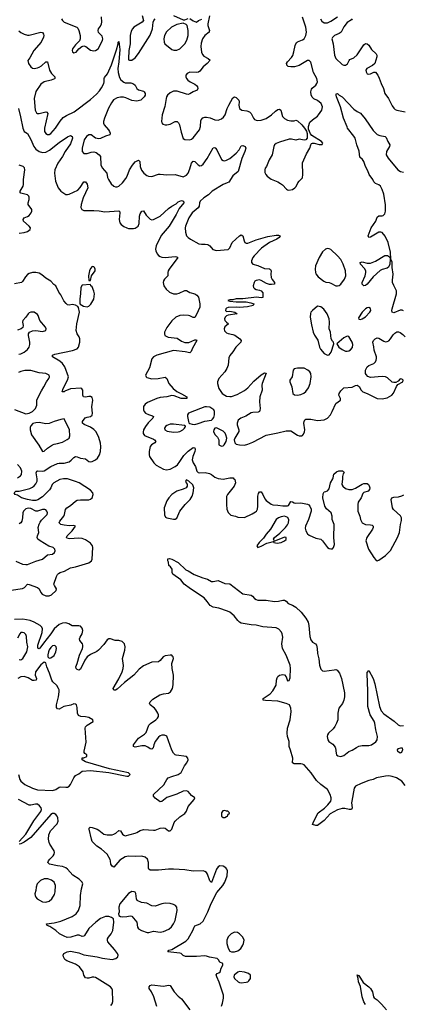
# Model space of a CAD drawing. Header units: inches. Extents: x 1449094 to 1618372, y 389908 to 534307.
# Tile 251 of 256: x 1575075 to 1579706, y 413658 to 425540. Entities that reach past the tile are written whole.
import ezdxf

# ---------------------------------------------------------------- set-up
doc = ezdxf.new("R2010")
doc.units = ezdxf.units.IN
doc.header["$MEASUREMENT"] = 0
doc.layers.add('B5471', color=7, linetype='Continuous')
doc.layers.add('B5472', color=7, linetype='Continuous')

msp = doc.modelspace()

# ---------------------------------------------------------------- linework, layer by layer
at = {"layer": 'B5471', "color": 5}
for points, elevation in [([(1574970, 418657), (1575110, 418676), (1575133, 418687), (1575170, 418727), (1575190, 418725), (1575288, 418688), (1575310, 418670), (1575328, 418628), (1575347, 418607), (1575390, 418589), (1575430, 418586), (1575459, 418601), (1575516, 418650), (1575518, 418670), (1575493, 418710), (1575488, 418730), (1575518, 418822), (1575530, 418846), (1575542, 418858), (1575565, 418870), (1575616, 418884), (1575690, 418925), (1575750, 418937), (1575910, 418985), (1575943, 419010), (1575951, 419030), (1575956, 419170), (1575952, 419190), (1575930, 419223), (1575870, 419264), (1575830, 419280), (1575790, 419283), (1575676, 419276), (1575645, 419285), (1575639, 419290), (1575648, 419310), (1575707, 419370), (1575749, 419430), (1575730, 419438), (1575670, 419432), (1575610, 419439), (1575572, 419450), (1575551, 419470), (1575560, 419490), (1575593, 419527), (1575608, 419550), (1575617, 419570), (1575627, 419630), (1575642, 419650), (1575690, 419677), (1575748, 419730), (1575770, 419741), (1575810, 419746), (1575910, 419744), (1575930, 419752), (1575948, 419770), (1575961, 419810), (1575958, 419830), (1575930, 419863), (1575791, 419950), (1575750, 419969), (1575650, 419999), (1575632, 420000)], 520), ([(1575604, 420000), (1575558, 419990), (1575486, 419950), (1575467, 419930), (1575451, 419889), (1575435, 419865), (1575350, 419784), (1575294, 419746), (1575270, 419738), (1575230, 419738), (1575170, 419748), (1575096, 419770), (1575050, 419802), (1575022, 419810), (1575009, 419830), (1575028, 419850), (1575070, 419852), (1575198, 419882), (1575230, 419897), (1575250, 419914), (1575270, 419940), (1575284, 419970), (1575286, 419990), (1575285, 420000)], 520), ([(1577502, 420000), (1577530, 419995), (1577552, 420000)], 520), ([(1577661, 420000), (1577671, 419991), (1577679, 419950), (1577664, 419910), (1577583, 419810), (1577573, 419787), (1577570, 419690), (1577574, 419634), (1577593, 419593), (1577622, 419562), (1577682, 419550), (1577710, 419536), (1577790, 419533), (1577883, 419577), (1577920, 419600), (1577933, 419610), (1577946, 419634), (1577950, 419670), (1577948, 419792), (1577957, 419823), (1577970, 419842), (1577990, 419842), (1578010, 419811), (1578036, 419756), (1578050, 419738), (1578110, 419692), (1578130, 419684), (1578190, 419681), (1578252, 419672), (1578308, 419672), (1578321, 419679), (1578350, 419725), (1578370, 419723), (1578390, 419710), (1578406, 419706), (1578470, 419710), (1578550, 419694), (1578565, 419685), (1578578, 419670), (1578592, 419632), (1578592, 419610), (1578562, 419510), (1578525, 419430), (1578522, 419402), (1578530, 419370), (1578550, 419335), (1578570, 419319), (1578650, 419283), (1578710, 419271), (1578730, 419253), (1578790, 419170), (1578810, 419158), (1578830, 419153), (1578850, 419156), (1578864, 419170), (1578875, 419205), (1578866, 419290), (1578873, 419447), (1578847, 419510), (1578848, 419550), (1578834, 419590), (1578779, 419639), (1578759, 419670), (1578735, 419770), (1578740, 419820), (1578750, 419842), (1578770, 419845), (1578790, 419856), (1578810, 419878), (1578828, 419952), (1578855, 420000)], 520), ([(1578971, 420000), (1578966, 419930), (1578977, 419910), (1579010, 419884), (1579050, 419871), (1579090, 419871), (1579130, 419887), (1579210, 419936), (1579230, 419943), (1579270, 419941), (1579285, 419930), (1579294, 419914), (1579301, 419890), (1579299, 419870), (1579281, 419850), (1579230, 419836), (1579216, 419824), (1579196, 419770), (1579162, 419718), (1579156, 419690), (1579158, 419610), (1579183, 419550), (1579189, 419510), (1579211, 419470), (1579249, 419449), (1579310, 419446), (1579330, 419439), (1579341, 419430), (1579343, 419410), (1579335, 419390), (1579266, 419290), (1579255, 419250), (1579285, 419150), (1579350, 419051), (1579370, 419026), (1579390, 419011), (1579410, 419019), (1579490, 419074), (1579550, 419135), (1579638, 419290), (1579660, 419350), (1579671, 419449), (1579684, 419496), (1579684, 419530), (1579673, 419553), (1579586, 419630), (1579575, 419650), (1579558, 419750), (1579569, 419770), (1579590, 419778), (1579650, 419784), (1579690, 419793), (1579714, 419806)], 520), ([(1575030, 419005), (1575110, 418969), (1575150, 418964), (1575170, 418967), (1575270, 419006), (1575350, 419030), (1575410, 419081), (1575470, 419089), (1575496, 419110), (1575504, 419130), (1575500, 419150), (1575478, 419170), (1575426, 419186), (1575320, 419250), (1575293, 419270), (1575285, 419290), (1575288, 419310), (1575304, 419350), (1575299, 419410), (1575308, 419452), (1575322, 419478), (1575339, 419501), (1575405, 419570), (1575410, 419590), (1575404, 419610), (1575390, 419626), (1575379, 419630), (1575350, 419631), (1575290, 419608), (1575270, 419610), (1575210, 419643), (1575175, 419645), (1575150, 419636), (1575121, 419610), (1575112, 419588), (1575110, 419530), (1575102, 419490), (1575090, 419467), (1575070, 419456)], 540), ([(1579730, 416299), (1579689, 416350), (1579624, 416390), (1579570, 416409), (1579530, 416415), (1579490, 416413), (1579383, 416390), (1579343, 416370), (1579290, 416358), (1579196, 416324), (1579130, 416292), (1579112, 416268), (1579083, 416110), (1579081, 416090), (1579088, 416030), (1579081, 416010), (1579053, 416007), (1578999, 416019), (1578970, 416021), (1578910, 416003), (1578823, 415957), (1578750, 415876), (1578670, 415817), (1578650, 415817), (1578610, 415829), (1578624, 415870), (1578678, 415970), (1578755, 416025), (1578795, 416065), (1578830, 416110), (1578836, 416130), (1578836, 416150), (1578823, 416190), (1578790, 416249), (1578711, 416310), (1578660, 416360), (1578593, 416450), (1578510, 416548), (1578490, 416557), (1578470, 416560), (1578390, 416559), (1578370, 416570), (1578373, 416630), (1578346, 416726), (1578328, 416770), (1578328, 416830), (1578310, 416890), (1578305, 416930), (1578307, 416990), (1578340, 417090), (1578352, 417190), (1578350, 417230), (1578331, 417270), (1578293, 417290), (1578190, 417317), (1578043, 417323), (1578014, 417330), (1578013, 417350), (1578097, 417403), (1578130, 417440), (1578170, 417510), (1578175, 417570), (1578182, 417598), (1578190, 417613), (1578210, 417630), (1578250, 417639), (1578272, 417632), (1578290, 417610), (1578310, 417561), (1578330, 417565), (1578342, 417598), (1578345, 417710), (1578340, 417750), (1578292, 417870), (1578247, 417950), (1578239, 418010), (1578252, 418090), (1578244, 418130), (1578234, 418150), (1578204, 418184), (1578170, 418203), (1578010, 418213), (1577930, 418232), (1577870, 418237), (1577750, 418259), (1577727, 418270), (1577707, 418290), (1577666, 418346), (1577610, 418389), (1577582, 418402), (1577477, 418437), (1577410, 418450), (1577375, 418470), (1577340, 418520), (1577302, 418562), (1577138, 418670), (1577061, 418730), (1577020, 418780), (1576924, 418850), (1576914, 418870), (1576915, 418910), (1576897, 418937), (1576875, 418955), (1576872, 418992), (1576864, 419010), (1576865, 419035), (1576883, 419037), (1576910, 419031), (1576986, 418990), (1577081, 418901), (1577110, 418888), (1577183, 418843), (1577285, 418805), (1577341, 418790), (1577390, 418762), (1577410, 418759), (1577470, 418772), (1577550, 418736), (1577610, 418732), (1577770, 418612), (1577870, 418595), (1577885, 418585), (1577910, 418555), (1577930, 418542), (1577950, 418535), (1578050, 418534), (1578150, 418519), (1578198, 418522), (1578250, 418535), (1578270, 418534), (1578290, 418521), (1578315, 418495), (1578370, 418473), (1578409, 418450), (1578474, 418390), (1578530, 418319), (1578557, 418270), (1578567, 418230), (1578578, 418098), (1578590, 418055), (1578609, 418029), (1578647, 418007), (1578657, 417990), (1578666, 417950), (1578671, 417890), (1578687, 417827), (1578696, 417750), (1578710, 417704), (1578730, 417684), (1578750, 417679), (1578870, 417696), (1578890, 417697), (1578908, 417690), (1578935, 417655), (1578961, 417590), (1578995, 417415), (1578995, 417370), (1578987, 417330), (1578971, 417289), (1578929, 417230), (1578917, 417170), (1578915, 417090), (1578900, 417050), (1578880, 417010), (1578859, 416981), (1578802, 416930), (1578790, 416910), (1578788, 416890), (1578794, 416850), (1578807, 416830), (1578857, 416797), (1578883, 416763), (1578889, 416749), (1578894, 416690), (1578900, 416670), (1578916, 416656), (1578950, 416650), (1578990, 416661), (1579050, 416710), (1579090, 416724), (1579141, 416759), (1579170, 416773), (1579210, 416783), (1579290, 416782), (1579324, 416790), (1579374, 416826), (1579392, 416850), (1579395, 416890), (1579376, 416970), (1579364, 417050), (1579355, 417075), (1579306, 417150), (1579279, 417250), (1579278, 417438), (1579268, 417650), (1579270, 417662), (1579290, 417685), (1579341, 417590), (1579364, 417524), (1579417, 417250), (1579439, 417199), (1579470, 417165), (1579596, 417076), (1579644, 417030), (1579670, 417019), (1579710, 417022)], 480), ([(1577510, 413635), (1577524, 413670), (1577537, 413730), (1577535, 413770), (1577485, 413925), (1577453, 413990), (1577446, 414014), (1577458, 414030), (1577481, 414039), (1577494, 414050), (1577506, 414094), (1577528, 414130), (1577526, 414150), (1577490, 414168), (1577476, 414196), (1577458, 414210), (1577367, 414227), (1577330, 414240), (1577310, 414244), (1577210, 414235), (1577076, 414236), (1577050, 414247), (1577025, 414270), (1577010, 414277), (1576864, 414290), (1576875, 414310), (1576910, 414320), (1577079, 414421), (1577107, 414450), (1577130, 414484), (1577165, 414550), (1577180, 414590), (1577190, 414604), (1577253, 414630), (1577290, 414661), (1577347, 414773), (1577387, 414873), (1577454, 415006), (1577526, 415090), (1577550, 415133), (1577581, 415210), (1577584, 415270), (1577577, 415290), (1577565, 415305), (1577530, 415324), (1577490, 415328), (1577470, 415315), (1577450, 415287), (1577390, 415129), (1577370, 415149), (1577341, 415230), (1577330, 415247), (1577310, 415262), (1577290, 415267), (1577170, 415266), (1577070, 415282), (1576930, 415288), (1576870, 415288), (1576750, 415277), (1576650, 415276), (1576635, 415290), (1576630, 415302), (1576628, 415370), (1576616, 415410), (1576590, 415434), (1576550, 415447), (1576470, 415440), (1576390, 415447), (1576350, 415439), (1576283, 415397), (1576210, 415314), (1576190, 415325), (1576175, 415350), (1576172, 415390), (1576166, 415406), (1576129, 415469), (1576064, 415530), (1576005, 415565), (1575950, 415621), (1575940, 415650), (1575914, 415770), (1575915, 415785), (1575926, 415794), (1575950, 415791), (1576010, 415770), (1576030, 415760), (1576090, 415710), (1576130, 415702), (1576190, 415705), (1576210, 415710), (1576235, 415725), (1576270, 415754), (1576290, 415751), (1576315, 415710), (1576330, 415699), (1576350, 415693), (1576470, 415723), (1576490, 415730), (1576530, 415756), (1576570, 415768), (1576690, 415758), (1576710, 415760), (1576770, 415785), (1576806, 415786), (1576830, 415783), (1576870, 415751), (1576890, 415751), (1576910, 415771), (1576938, 415850), (1576950, 415867), (1577010, 415921), (1577070, 415961), (1577089, 415990), (1577110, 416045), (1577182, 416130), (1577188, 416150), (1577150, 416179), (1577110, 416226), (1577090, 416233), (1577050, 416230), (1576970, 416192), (1576850, 416153), (1576790, 416106), (1576770, 416101), (1576710, 416144), (1576689, 416170), (1576689, 416190), (1576813, 416307), (1576837, 416343), (1576850, 416371), (1576869, 416390), (1576912, 416408), (1576990, 416430), (1577026, 416454), (1577066, 416534), (1577092, 416570), (1577109, 416610), (1577106, 416630), (1577090, 416650), (1576964, 416664), (1576950, 416669), (1576930, 416689), (1576910, 416724), (1576850, 416893), (1576825, 416905), (1576790, 416905), (1576770, 416898), (1576750, 416882), (1576709, 416830), (1576694, 416790), (1576688, 416752), (1576670, 416735), (1576650, 416740), (1576621, 416761), (1576590, 416776), (1576550, 416778), (1576470, 416761), (1576449, 416770), (1576450, 416790), (1576508, 416870), (1576583, 416917), (1576602, 416938), (1576633, 417027), (1576654, 417046), (1576719, 417090), (1576739, 417110), (1576750, 417130), (1576751, 417150), (1576744, 417170), (1576720, 417210), (1576702, 417230), (1576650, 417270), (1576643, 417290), (1576650, 417310), (1576681, 417339), (1576768, 417392), (1576810, 417404), (1576870, 417411), (1576897, 417430), (1576921, 417470), (1576927, 417513), (1576931, 417630), (1576914, 417710), (1576912, 417770), (1576930, 417830), (1576929, 417850), (1576921, 417861), (1576910, 417870), (1576890, 417873), (1576830, 417864), (1576805, 417850), (1576770, 417805), (1576750, 417790), (1576670, 417785), (1576570, 417742), (1576516, 417704), (1576453, 417630), (1576339, 417541), (1576250, 417461), (1576230, 417447), (1576210, 417449), (1576203, 417470), (1576273, 417587), (1576312, 417670), (1576323, 417710), (1576326, 417746), (1576316, 417830), (1576343, 417930), (1576348, 417970), (1576340, 418010), (1576310, 418037), (1576270, 418047), (1576229, 418049), (1576170, 418070), (1576150, 418069), (1576130, 418055), (1576090, 417998), (1576028, 417930), (1576006, 417914), (1575930, 417879), (1575891, 417850), (1575863, 417810), (1575810, 417704), (1575790, 417689), (1575770, 417698), (1575756, 417710), (1575754, 417730), (1575770, 417770), (1575796, 417870), (1575833, 417950), (1575838, 417970), (1575838, 417990), (1575833, 418010), (1575801, 418050), (1575797, 418070), (1575803, 418090), (1575827, 418130), (1575837, 418170), (1575830, 418198), (1575810, 418220), (1575790, 418227), (1575730, 418224), (1575710, 418227), (1575668, 418250), (1575630, 418260), (1575590, 418258), (1575550, 418242), (1575490, 418188), (1575452, 418128), (1575362, 418018), (1575330, 417970), (1575308, 417948), (1575294, 417954), (1575292, 417990), (1575345, 418145), (1575350, 418190), (1575342, 418210), (1575320, 418230), (1575250, 418269), (1575200, 418290), (1575114, 418306), (1575010, 418300)], 520), ([(1575070, 417817), (1575090, 417814), (1575114, 417830), (1575160, 417910), (1575171, 417970), (1575159, 418030), (1575157, 418097), (1575150, 418120), (1575130, 418139), (1575110, 418146), (1575090, 418143), (1575075, 418130), (1575050, 418076)], 540), ([(1575060, 416430), (1575078, 416370), (1575089, 416349), (1575136, 416310), (1575230, 416265), (1575290, 416248), (1575470, 416240), (1575509, 416250), (1575550, 416280), (1575570, 416283), (1575630, 416278), (1575650, 416280), (1575671, 416289), (1575690, 416310), (1575728, 416392), (1575750, 416421), (1575790, 416438), (1575830, 416471), (1575930, 416479), (1576150, 416455), (1576370, 416412), (1576390, 416413), (1576410, 416430), (1576390, 416452), (1576158, 416498), (1575870, 416585), (1575828, 416610), (1575830, 416634), (1575850, 416634), (1575886, 416650), (1575886, 416670), (1575863, 416683), (1575855, 416695), (1575853, 416713), (1575878, 416822), (1575867, 416990), (1575870, 417006), (1575890, 417027), (1575960, 417070), (1575958, 417090), (1575910, 417118), (1575870, 417128), (1575813, 417133), (1575785, 417145), (1575773, 417170), (1575770, 417238), (1575759, 417270), (1575750, 417281), (1575730, 417285), (1575693, 417267), (1575609, 417251), (1575550, 417221), (1575530, 417223), (1575521, 417241), (1575519, 417270), (1575545, 417370), (1575553, 417430), (1575551, 417451), (1575545, 417470), (1575525, 417505), (1575475, 417550), (1575461, 417570), (1575436, 417656), (1575404, 417730), (1575390, 417778), (1575384, 417784), (1575370, 417785), (1575330, 417754), (1575266, 417670), (1575261, 417630), (1575277, 417590), (1575272, 417568), (1575250, 417564), (1575230, 417567), (1575178, 417598), (1575130, 417614), (1575090, 417609), (1575052, 417590)], 540), ([(1575070, 415621), (1575147, 415713), (1575246, 415874), (1575330, 415986), (1575337, 416010), (1575333, 416030), (1575315, 416055), (1575290, 416072), (1575265, 416075), (1575210, 416061), (1575190, 416063), (1575060, 416130)], 540), ([(1576175, 413645), (1576190, 413665), (1576198, 413690), (1576196, 413830), (1576188, 413848), (1576170, 413870), (1576012, 413970), (1575990, 413980), (1575970, 413985), (1575950, 413985), (1575910, 413973), (1575890, 413973), (1575870, 413979), (1575850, 414009), (1575842, 414050), (1575797, 414110), (1575750, 414144), (1575643, 414183), (1575619, 414199), (1575603, 414230), (1575601, 414250), (1575609, 414270), (1575648, 414290), (1575690, 414298), (1575710, 414296), (1575790, 414280), (1575850, 414255), (1576012, 414232), (1576073, 414213), (1576190, 414198), (1576235, 414210), (1576258, 414230), (1576263, 414250), (1576256, 414270), (1576220, 414320), (1576137, 414410), (1576133, 414430), (1576136, 414450), (1576146, 414470), (1576181, 414510), (1576198, 414550), (1576212, 414650), (1576209, 414689), (1576184, 414704), (1576150, 414718), (1576110, 414718), (1576050, 414692), (1575994, 414650), (1575910, 414574), (1575859, 414490), (1575850, 414481), (1575830, 414477), (1575792, 414492), (1575770, 414492), (1575692, 414468), (1575646, 414466), (1575610, 414480), (1575554, 414510), (1575510, 414550), (1575462, 414582), (1575438, 414598), (1575408, 414610), (1575398, 414630), (1575490, 414642), (1575570, 414661), (1575710, 414716), (1575756, 414750), (1575784, 414790), (1575805, 414850), (1575807, 414970), (1575820, 415050), (1575836, 415110), (1575829, 415130), (1575792, 415170), (1575718, 415218), (1575650, 415290), (1575630, 415303), (1575590, 415319), (1575530, 415327), (1575434, 415350), (1575416, 415370), (1575422, 415390), (1575437, 415410), (1575477, 415450), (1575490, 415470), (1575494, 415490), (1575492, 415510), (1575437, 415590), (1575429, 415610), (1575423, 415650), (1575425, 415705), (1575447, 415750), (1575526, 415834), (1575540, 415870), (1575537, 415910), (1575527, 415930), (1575510, 415950), (1575490, 415960), (1575470, 415960), (1575450, 415950), (1575210, 415671), (1575130, 415614), (1575090, 415595), (1575070, 415590)], 540), ([(1579250, 413654), (1579230, 413689), (1579210, 413749), (1579191, 413871), (1579164, 413930), (1579161, 413970), (1579150, 414012), (1579164, 414004), (1579170, 414006), (1579223, 413923), (1579290, 413870), (1579309, 413850), (1579333, 413810), (1579348, 413750), (1579356, 413736), (1579390, 413711), (1579441, 413661), (1579502, 413590)], 480), ([(1576729, 413630), (1576696, 413750), (1576667, 413807), (1576637, 413850), (1576638, 413870), (1576650, 413884), (1576670, 413892), (1576810, 413876), (1576870, 413888), (1576890, 413884), (1576939, 413810), (1576990, 413756), (1577030, 413724), (1577130, 413591)], 520)]:
    msp.add_lwpolyline(points, dxfattribs=dict(at, elevation=elevation))
for points, elevation in [([(1577090, 419988), (1577078, 419970), (1577084, 419950), (1577095, 419935), (1577097, 419910), (1577085, 419890), (1577047, 419873), (1576970, 419850), (1576910, 419809), (1576874, 419770), (1576850, 419733), (1576819, 419650), (1576825, 419565), (1576836, 419536), (1576850, 419527), (1576930, 419513), (1576950, 419512), (1576970, 419525), (1577008, 419610), (1577071, 419689), (1577133, 419750), (1577157, 419790), (1577171, 419830), (1577176, 419890), (1577166, 419926), (1577118, 419970)], 520), ([(1578270, 419547), (1578230, 419542), (1578201, 419530), (1578170, 419509), (1578101, 419390), (1578050, 419332), (1578018, 419282), (1577967, 419230), (1577939, 419190), (1577950, 419171), (1577990, 419188), (1578058, 419222), (1578123, 419237), (1578130, 419242), (1578140, 419240), (1578142, 419230), (1578183, 419223), (1578230, 419229), (1578272, 419250), (1578290, 419268), (1578291, 419291), (1578270, 419295), (1578142, 419242), (1578146, 419254), (1578141, 419270), (1578153, 419290), (1578217, 419343), (1578285, 419410), (1578310, 419445), (1578320, 419470), (1578324, 419504), (1578312, 419532)], 520), ([(1575490, 417987), (1575470, 417982), (1575450, 417964), (1575430, 417934), (1575421, 417910), (1575414, 417874), (1575416, 417850), (1575430, 417834), (1575450, 417839), (1575490, 417868), (1575511, 417910), (1575521, 417950), (1575517, 417970), (1575503, 417983)], 540), ([(1579670, 416689), (1579641, 416710), (1579637, 416730), (1579650, 416743), (1579675, 416755), (1579691, 416751), (1579695, 416730), (1579684, 416696)], 460), ([(1577550, 415998), (1577526, 415994), (1577511, 415969), (1577511, 415930), (1577530, 415911), (1577550, 415911), (1577570, 415923), (1577582, 415930), (1577590, 415954), (1577602, 415958), (1577606, 415970), (1577587, 415987), (1577570, 415988)], 520), ([(1575413, 415173), (1575370, 415171), (1575324, 415150), (1575286, 415110), (1575272, 415070), (1575269, 415031), (1575259, 414990), (1575262, 414970), (1575269, 414949), (1575287, 414930), (1575350, 414894), (1575390, 414892), (1575430, 414903), (1575464, 414930), (1575496, 414984), (1575504, 415016), (1575507, 415090), (1575490, 415130), (1575458, 415158)], 560), ([(1576430, 415018), (1576390, 414995), (1576285, 414870), (1576273, 414830), (1576274, 414770), (1576267, 414750), (1576272, 414730), (1576290, 414718), (1576315, 414715), (1576370, 414719), (1576410, 414727), (1576430, 414721), (1576490, 414650), (1576496, 414590), (1576509, 414570), (1576544, 414550), (1576614, 414526), (1576635, 414525), (1576690, 414542), (1576770, 414527), (1576810, 414537), (1576876, 414564), (1576907, 414593), (1576931, 414630), (1576950, 414670), (1576961, 414710), (1576976, 414790), (1576970, 414830), (1576955, 414850), (1576930, 414864), (1576893, 414873), (1576830, 414879), (1576790, 414871), (1576710, 414843), (1576670, 414846), (1576610, 414877), (1576545, 414885), (1576493, 414910), (1576485, 414930), (1576476, 414996), (1576470, 415010), (1576457, 415017)], 540), ([(1577670, 414530), (1577628, 414510), (1577590, 414474), (1577574, 414430), (1577574, 414390), (1577590, 414336), (1577610, 414301), (1577631, 414291), (1577670, 414291), (1577710, 414305), (1577743, 414330), (1577770, 414370), (1577778, 414390), (1577783, 414430), (1577767, 414470), (1577727, 414510), (1577705, 414525)], 520), ([(1577730, 414052), (1577710, 414046), (1577663, 414010), (1577659, 413990), (1577667, 413970), (1577711, 413930), (1577730, 413920), (1577750, 413917), (1577810, 413924), (1577830, 413930), (1577840, 413940), (1577861, 413970), (1577861, 414010), (1577837, 414030), (1577790, 414045)], 520)]:
    msp.add_lwpolyline(points, close=True, dxfattribs=dict(at, elevation=elevation))
at = {"layer": 'B5472', "color": 5}
for points, elevation in [([(1575579, 425550), (1575590, 425531), (1575610, 425512), (1575763, 425450), (1575776, 425436), (1575790, 425410), (1575804, 425350), (1575803, 425310), (1575795, 425285), (1575750, 425237), (1575714, 425190), (1575708, 425170), (1575711, 425151), (1575730, 425141), (1575757, 425150), (1575790, 425187), (1575825, 425215), (1575850, 425223), (1575875, 425215), (1575930, 425171), (1575950, 425167), (1575970, 425164), (1575990, 425167), (1576021, 425190), (1576076, 425290), (1576080, 425310), (1576070, 425341), (1576027, 425387), (1576021, 425410), (1576028, 425430), (1576050, 425461), (1576062, 425490), (1576066, 425510), (1576064, 425576)], 560), ([(1576552, 425590), (1576570, 425530), (1576555, 425510), (1576454, 425450), (1576436, 425430), (1576420, 425400), (1576409, 425351), (1576409, 425250), (1576394, 425170), (1576387, 425067), (1576390, 425056), (1576402, 425050), (1576430, 425053), (1576470, 425081), (1576510, 425133), (1576650, 425355), (1576679, 425430), (1576686, 425510), (1576694, 425530), (1576712, 425550)], 560), ([(1577365, 425585), (1577345, 425490), (1577345, 425470), (1577367, 425410), (1577364, 425396), (1577363, 425390), (1577310, 425350), (1577280, 425310), (1577265, 425255), (1577263, 425217), (1577268, 425150), (1577280, 425120), (1577298, 425098), (1577351, 425070), (1577375, 425050), (1577339, 425010), (1577290, 424970), (1577250, 424920), (1577233, 424907), (1577210, 424901), (1577130, 424905), (1577096, 424890), (1577081, 424870), (1577079, 424850), (1577088, 424830), (1577105, 424810), (1577133, 424790), (1577190, 424761), (1577210, 424744), (1577220, 424730), (1577226, 424710), (1577216, 424690), (1577170, 424671), (1577130, 424644), (1577110, 424638), (1577090, 424640), (1576977, 424677), (1576930, 424676), (1576890, 424658), (1576860, 424630), (1576847, 424610), (1576842, 424590), (1576829, 424491), (1576793, 424390), (1576785, 424310), (1576790, 424294), (1576801, 424281), (1576831, 424271), (1576850, 424271), (1576890, 424280), (1576950, 424310), (1576974, 424310), (1576994, 424294), (1577006, 424270), (1577023, 424183), (1577050, 424107), (1577070, 424093), (1577130, 424089), (1577150, 424097), (1577170, 424113), (1577244, 424210), (1577258, 424250), (1577262, 424318), (1577267, 424333), (1577286, 424354), (1577310, 424364), (1577330, 424365), (1577375, 424355), (1577430, 424332), (1577470, 424329), (1577510, 424344), (1577535, 424365), (1577554, 424390), (1577580, 424470), (1577600, 424510), (1577650, 424597), (1577670, 424611), (1577690, 424601), (1577719, 424570), (1577723, 424550), (1577721, 424510), (1577730, 424470), (1577756, 424450), (1577819, 424439), (1577850, 424428), (1577870, 424407), (1577898, 424350), (1577910, 424337), (1577930, 424327), (1577950, 424324), (1577990, 424327), (1578050, 424347), (1578115, 424390), (1578162, 424438), (1578190, 424458), (1578210, 424460), (1578227, 424447), (1578249, 424370), (1578270, 424346), (1578310, 424328), (1578350, 424319), (1578390, 424321), (1578410, 424327), (1578430, 424319), (1578483, 424270), (1578513, 424233), (1578536, 424196), (1578545, 424165), (1578545, 424110), (1578531, 424089), (1578510, 424086), (1578450, 424098), (1578410, 424087), (1578358, 424098), (1578330, 424097), (1578210, 424064), (1578170, 424047), (1578153, 424030), (1578144, 424010), (1578122, 423910), (1578088, 423850), (1578053, 423770), (1578039, 423750), (1578033, 423730), (1578036, 423696), (1578045, 423670), (1578063, 423650), (1578110, 423615), (1578190, 423585), (1578225, 423565), (1578248, 423548), (1578295, 423495), (1578307, 423487), (1578323, 423483), (1578369, 423491), (1578398, 423510), (1578414, 423526), (1578434, 423570), (1578449, 423591), (1578490, 423632), (1578495, 423670), (1578490, 423812), (1578538, 423922), (1578579, 423990), (1578589, 424031), (1578596, 424044), (1578610, 424052), (1578630, 424052), (1578690, 424032), (1578727, 424033), (1578735, 424050), (1578718, 424070), (1578601, 424141), (1578584, 424164), (1578560, 424220), (1578561, 424250), (1578578, 424302), (1578609, 424330), (1578670, 424374), (1578684, 424390), (1578722, 424450), (1578730, 424490), (1578713, 424530), (1578670, 424564), (1578625, 424585), (1578606, 424606), (1578593, 424633), (1578591, 424670), (1578599, 424701), (1578606, 424714), (1578650, 424750), (1578663, 424770), (1578669, 424790), (1578662, 424830), (1578622, 424902), (1578590, 425029), (1578570, 425046), (1578550, 425046), (1578450, 424987), (1578392, 424972), (1578350, 424970), (1578317, 424977), (1578299, 424990), (1578298, 424998), (1578297, 425010), (1578309, 425030), (1578356, 425084), (1578371, 425109), (1578386, 425154), (1578401, 425230), (1578417, 425263), (1578430, 425274), (1578490, 425298), (1578508, 425310), (1578531, 425350), (1578536, 425390), (1578531, 425450), (1578490, 425570)], 560), ([(1576930, 425590), (1577050, 425537), (1577070, 425539), (1577107, 425553)], 560), ([(1577130, 425553), (1577170, 425525), (1577210, 425511), (1577234, 425530), (1577272, 425548)], 560), ([(1578706, 425550), (1578722, 425522), (1578750, 425501), (1578790, 425502), (1578830, 425523), (1578910, 425575)], 560), ([(1579090, 425550), (1579082, 425538), (1579030, 425506), (1578990, 425452), (1578956, 425390), (1578930, 425373), (1578875, 425350), (1578850, 425325), (1578845, 425310), (1578859, 425250), (1578876, 425110), (1578890, 425070), (1578970, 425000), (1578990, 424990), (1579010, 424990), (1579034, 425006), (1579052, 425048), (1579062, 425058), (1579110, 425081), (1579150, 425118), (1579230, 425236), (1579250, 425251), (1579270, 425250), (1579292, 425232), (1579322, 425182), (1579379, 425130), (1579388, 425110), (1579388, 425090), (1579363, 425010), (1579334, 424986), (1579265, 424950), (1579254, 424930), (1579256, 424910), (1579268, 424888), (1579290, 424884), (1579310, 424887), (1579350, 424907), (1579370, 424906), (1579399, 424870), (1579416, 424836), (1579438, 424770), (1579469, 424710), (1579485, 424650), (1579528, 424588), (1579570, 424502), (1579591, 424471), (1579610, 424455), (1579628, 424448), (1579730, 424430)], 560), ([(1575065, 425405), (1575090, 425384), (1575130, 425364), (1575170, 425355), (1575190, 425355), (1575330, 425388), (1575350, 425384), (1575364, 425364), (1575368, 425350), (1575364, 425330), (1575332, 425268), (1575247, 425170), (1575199, 425081), (1575174, 425046), (1575182, 425010), (1575209, 424970), (1575230, 424957), (1575250, 424952), (1575290, 424958), (1575310, 424967), (1575336, 424984), (1575390, 425033), (1575410, 425031), (1575435, 424930), (1575459, 424890), (1575499, 424850), (1575497, 424830), (1575493, 424827), (1575454, 424810), (1575370, 424791), (1575330, 424763), (1575270, 424675), (1575248, 424590), (1575263, 424450), (1575276, 424416), (1575290, 424410), (1575310, 424410), (1575390, 424427), (1575404, 424424), (1575416, 424410), (1575373, 424230), (1575376, 424190), (1575390, 424168), (1575410, 424155), (1575430, 424156), (1575450, 424167), (1575508, 424232), (1575564, 424316), (1575601, 424359), (1575638, 424382), (1575733, 424427), (1575930, 424579), (1576000, 424640), (1576039, 424681), (1576064, 424716), (1576091, 424770), (1576095, 424790), (1576094, 424830), (1576099, 424841), (1576133, 424887), (1576185, 424995), (1576230, 425141), (1576245, 425175), (1576265, 425250), (1576264, 425270), (1576270, 425278), (1576282, 425182), (1576273, 425030), (1576258, 424950), (1576264, 424904), (1576281, 424841), (1576296, 424816), (1576330, 424787), (1576350, 424779), (1576417, 424777), (1576450, 424768), (1576470, 424750), (1576490, 424710), (1576510, 424693), (1576570, 424676), (1576579, 424670), (1576591, 424650), (1576588, 424630), (1576578, 424610), (1576537, 424570), (1576490, 424558), (1576430, 424565), (1576358, 424598), (1576327, 424607), (1576290, 424605), (1576250, 424596), (1576209, 424571), (1576182, 424538), (1576147, 424473), (1576097, 424350), (1576086, 424310), (1576085, 424290), (1576093, 424273), (1576146, 424210), (1576157, 424190), (1576165, 424170), (1576163, 424150), (1576110, 424135), (1576050, 424107), (1576030, 424103), (1575990, 424111), (1575936, 424150), (1575910, 424151), (1575880, 424130), (1575852, 424090), (1575828, 423990), (1575830, 423950), (1575850, 423924), (1575890, 423925), (1575938, 423942), (1575970, 423946), (1575998, 423938), (1576036, 423910), (1576049, 423889), (1576056, 423790), (1576070, 423753), (1576127, 423690), (1576135, 423635), (1576146, 423610), (1576181, 423561), (1576210, 423531), (1576230, 423524), (1576250, 423524), (1576270, 423532), (1576316, 423570), (1576358, 423622), (1576372, 423650), (1576399, 423730), (1576435, 423785), (1576470, 423826), (1576510, 423845), (1576527, 423827), (1576530, 423770), (1576545, 423725), (1576572, 423690), (1576610, 423660), (1576630, 423650), (1576670, 423648), (1576750, 423674), (1576770, 423676), (1576850, 423667), (1576950, 423671), (1577050, 423644), (1577090, 423664), (1577110, 423690), (1577130, 423739), (1577150, 423807), (1577170, 423833), (1577190, 423830), (1577230, 423790), (1577250, 423777), (1577270, 423779), (1577290, 423795), (1577337, 423863), (1577410, 423993), (1577430, 423999), (1577439, 423990), (1577454, 423970), (1577510, 423853), (1577530, 423839), (1577550, 423838), (1577570, 423844), (1577610, 423865), (1577690, 423930), (1577723, 423970), (1577750, 424019), (1577770, 424022), (1577795, 424010), (1577804, 423990), (1577793, 423950), (1577756, 423864), (1577711, 423709), (1577650, 423657), (1577599, 423581), (1577581, 423570), (1577530, 423552), (1577398, 423470), (1577354, 423426), (1577299, 423390), (1577255, 423350), (1577244, 423330), (1577241, 423290), (1577230, 423270), (1577157, 423210), (1577118, 423150), (1577076, 423050), (1577073, 423030), (1577076, 422976), (1577090, 422930), (1577108, 422910), (1577135, 422890), (1577236, 422836), (1577270, 422832), (1577313, 422833), (1577346, 422826), (1577371, 422810), (1577406, 422766), (1577450, 422755), (1577590, 422767), (1577610, 422786), (1577640, 422850), (1577730, 422932), (1577750, 422943), (1577770, 422931), (1577783, 422870), (1577793, 422853), (1577810, 422842), (1577830, 422842), (1577930, 422884), (1578070, 422924), (1578170, 422940), (1578199, 422939), (1578219, 422930), (1578208, 422910), (1578178, 422890), (1578090, 422852), (1577996, 422784), (1577906, 422690), (1577890, 422670), (1577872, 422630), (1577872, 422610), (1577889, 422589), (1577950, 422575), (1578030, 422538), (1578092, 422532), (1578104, 422524), (1578110, 422510), (1578106, 422470), (1578112, 422430), (1578124, 422404), (1578153, 422370), (1578151, 422350), (1578116, 422344), (1578090, 422346), (1578056, 422356), (1577990, 422393), (1577970, 422399), (1577930, 422394), (1577915, 422385), (1577904, 422370), (1577895, 422330), (1577899, 422310), (1577910, 422296), (1577930, 422283), (1577970, 422278), (1577991, 422270), (1578010, 422242), (1578010, 422188), (1577990, 422184), (1577932, 422192), (1577769, 422171), (1577690, 422171), (1577650, 422161), (1577610, 422159), (1577588, 422150), (1577610, 422143), (1577690, 422134), (1577810, 422134), (1577864, 422124), (1577902, 422110), (1577892, 422090), (1577826, 422074), (1577730, 422066), (1577690, 422072), (1577590, 422066), (1577570, 422060), (1577562, 422050), (1577561, 422030), (1577570, 422020), (1577610, 422021), (1577674, 422010), (1577702, 421990), (1577590, 421975), (1577570, 421967), (1577554, 421950), (1577547, 421930), (1577552, 421910), (1577570, 421888), (1577596, 421870), (1577550, 421832), (1577544, 421810), (1577547, 421787), (1577570, 421760), (1577590, 421752), (1577650, 421743), (1577673, 421733), (1577731, 421690), (1577747, 421670), (1577744, 421650), (1577685, 421590), (1577650, 421530), (1577612, 421488), (1577600, 421460), (1577590, 421370), (1577576, 421330), (1577550, 421290), (1577480, 421210), (1577462, 421170), (1577462, 421150), (1577480, 421090), (1577520, 421030), (1577550, 421007), (1577570, 420998), (1577610, 420991), (1577630, 420994), (1577702, 421018), (1577790, 421064), (1577830, 421096), (1577902, 421178), (1577990, 421254), (1578030, 421279), (1578050, 421274), (1578004, 421150), (1578000, 421130), (1578001, 421070), (1577974, 420990), (1577970, 420930), (1577977, 420850), (1577975, 420825), (1577969, 420811), (1577955, 420805), (1577890, 420800), (1577870, 420794), (1577806, 420754), (1577745, 420730), (1577714, 420706), (1577699, 420670), (1577699, 420650), (1577722, 420590), (1577719, 420570), (1577671, 420490), (1577663, 420470), (1577674, 420434), (1577690, 420419), (1577730, 420408), (1577790, 420407), (1577830, 420418), (1577890, 420442), (1578050, 420525), (1578190, 420553), (1578290, 420580), (1578350, 420578), (1578430, 420526), (1578450, 420519), (1578480, 420520), (1578490, 420524), (1578503, 420537), (1578515, 420565), (1578516, 420590), (1578505, 420670), (1578508, 420692), (1578517, 420710), (1578530, 420721), (1578590, 420720), (1578670, 420702), (1578750, 420711), (1578790, 420730), (1578828, 420772), (1578849, 420810), (1578890, 420910), (1578946, 420950), (1578948, 420970), (1578929, 421009), (1578933, 421030), (1578950, 421061), (1578990, 421096), (1579090, 421106), (1579130, 421126), (1579150, 421128), (1579173, 421113), (1579198, 421070), (1579219, 421050), (1579270, 421029), (1579390, 420967), (1579450, 420966), (1579510, 420978), (1579567, 421010), (1579586, 421034), (1579626, 421114), (1579642, 421138), (1579702, 421170), (1579704, 421190), (1579697, 421197), (1579690, 421204), (1579670, 421205), (1579643, 421177), (1579618, 421162), (1579590, 421160), (1579570, 421165), (1579517, 421217), (1579490, 421232), (1579450, 421236), (1579310, 421224), (1579276, 421236), (1579257, 421257), (1579250, 421270), (1579248, 421310), (1579268, 421350), (1579290, 421367), (1579350, 421390), (1579370, 421410), (1579379, 421430), (1579384, 421450), (1579382, 421470), (1579353, 421550), (1579351, 421591), (1579339, 421650), (1579346, 421670), (1579367, 421690), (1579390, 421699), (1579410, 421695), (1579470, 421659), (1579490, 421652), (1579510, 421655), (1579530, 421666), (1579550, 421688), (1579582, 421738), (1579602, 421758), (1579630, 421772), (1579650, 421772), (1579670, 421764), (1579702, 421742), (1579730, 421711)], 540), ([(1579710, 422026), (1579694, 422034), (1579667, 422033), (1579590, 422002), (1579570, 422010), (1579567, 422030), (1579571, 422050), (1579624, 422230), (1579626, 422266), (1579591, 422331), (1579577, 422370), (1579575, 422395), (1579583, 422470), (1579571, 422550), (1579570, 422614), (1579554, 422650), (1579553, 422733), (1579523, 422850), (1579488, 422928), (1579452, 422970), (1579436, 422976), (1579410, 422974), (1579390, 422965), (1579310, 422914), (1579289, 422910), (1579280, 422930), (1579320, 423030), (1579373, 423107), (1579390, 423156), (1579410, 423174), (1579450, 423172), (1579464, 423176), (1579483, 423197), (1579490, 423230), (1579490, 423306), (1579470, 423434), (1579450, 423492), (1579431, 423530), (1579410, 423546), (1579370, 423563), (1579350, 423585), (1579337, 423610), (1579293, 423670), (1579276, 423716), (1579248, 423768), (1579229, 423829), (1579213, 423853), (1579183, 423883), (1579172, 423952), (1579144, 424030), (1579124, 424110), (1579110, 424136), (1579034, 424230), (1579027, 424247), (1578986, 424350), (1578947, 424487), (1578900, 424610), (1578894, 424630), (1578896, 424644), (1578910, 424651), (1578930, 424631), (1578970, 424611), (1579110, 424462), (1579150, 424431), (1579190, 424411), (1579245, 424345), (1579342, 424202), (1579390, 424156), (1579423, 424143), (1579486, 424130), (1579499, 424119), (1579518, 424070), (1579542, 424030), (1579540, 424010), (1579502, 423950), (1579501, 423910), (1579523, 423870), (1579642, 423730), (1579671, 423710), (1579710, 423699)], 540), ([(1575059, 424470), (1575086, 424366), (1575111, 424230), (1575130, 424192), (1575167, 424167), (1575190, 424132), (1575210, 424095), (1575244, 424010), (1575270, 423979), (1575310, 423949), (1575350, 423938), (1575390, 423943), (1575434, 423966), (1575550, 424059), (1575650, 424127), (1575690, 424141), (1575710, 424130), (1575713, 424110), (1575690, 424043), (1575623, 423950), (1575592, 423888), (1575537, 423810), (1575497, 423730), (1575493, 423690), (1575506, 423590), (1575538, 423510), (1575570, 423469), (1575630, 423432), (1575650, 423429), (1575670, 423435), (1575777, 423483), (1575806, 423514), (1575850, 423583), (1575870, 423585), (1575890, 423555), (1575898, 423510), (1575841, 423390), (1575815, 423310), (1575813, 423273), (1575824, 423250), (1575850, 423238), (1575970, 423239), (1576034, 423234), (1576102, 423222), (1576273, 423233), (1576282, 423222), (1576285, 423210), (1576274, 423130), (1576285, 423090), (1576300, 423070), (1576330, 423046), (1576367, 423027), (1576390, 423022), (1576450, 423021), (1576470, 423025), (1576505, 423050), (1576518, 423082), (1576522, 423170), (1576530, 423196), (1576550, 423230), (1576570, 423233), (1576602, 423182), (1576650, 423134), (1576670, 423126), (1576690, 423128), (1576770, 423171), (1576870, 423262), (1576910, 423289), (1576963, 423317), (1576990, 423342), (1577030, 423358), (1577051, 423350), (1577055, 423330), (1576999, 423261), (1576962, 423190), (1576878, 423050), (1576784, 422936), (1576723, 422810), (1576715, 422770), (1576717, 422750), (1576733, 422713), (1576750, 422694), (1576770, 422681), (1576790, 422673), (1576830, 422671), (1576950, 422684), (1576970, 422680), (1576985, 422670), (1576878, 422530), (1576867, 422510), (1576862, 422490), (1576863, 422450), (1576849, 422431), (1576823, 422410), (1576809, 422390), (1576805, 422370), (1576809, 422350), (1576816, 422330), (1576842, 422290), (1576884, 422250), (1576930, 422232), (1576970, 422233), (1577000, 422240), (1577070, 422273), (1577090, 422273), (1577130, 422248), (1577190, 422230), (1577214, 422214), (1577235, 422190), (1577251, 422110), (1577248, 422072), (1577210, 421982), (1577190, 421948), (1577170, 421946), (1577130, 421968), (1577112, 421972), (1577055, 421975), (1577010, 421969), (1576959, 421950), (1576910, 421907), (1576850, 421824), (1576824, 421770), (1576822, 421750), (1576828, 421730), (1576867, 421710), (1576977, 421697), (1577030, 421661), (1577070, 421644), (1577116, 421644), (1577190, 421678), (1577210, 421676), (1577215, 421670), (1577163, 421577), (1577146, 421534), (1577130, 421520), (1577072, 421532), (1576930, 421548), (1576730, 421493), (1576690, 421473), (1576670, 421447), (1576641, 421339), (1576595, 421250), (1576600, 421230), (1576610, 421223), (1576670, 421208), (1576748, 421212), (1576830, 421226), (1576850, 421210), (1576874, 421150), (1576929, 421090), (1576973, 421053), (1577030, 421027), (1577091, 420989), (1577091, 420970), (1577073, 420967), (1577026, 420970), (1576939, 420999), (1576910, 421003), (1576850, 420988), (1576770, 420982), (1576730, 420970), (1576619, 420921), (1576590, 420902), (1576570, 420874), (1576568, 420830), (1576578, 420810), (1576593, 420793), (1576630, 420774), (1576680, 420760), (1576692, 420750), (1576681, 420730), (1576626, 420674), (1576592, 420630), (1576571, 420590), (1576564, 420564), (1576566, 420546), (1576583, 420523), (1576690, 420478), (1576704, 420470), (1576720, 420450), (1576707, 420433), (1576665, 420410), (1576650, 420391), (1576636, 420330), (1576637, 420290), (1576643, 420270), (1576693, 420193), (1576724, 420164), (1576810, 420114), (1576848, 420108), (1576890, 420117), (1576950, 420148), (1576979, 420170), (1577010, 420209), (1577058, 420282), (1577108, 420332), (1577170, 420378), (1577190, 420375), (1577194, 420354), (1577191, 420330), (1577164, 420270), (1577157, 420230), (1577170, 420191), (1577197, 420150), (1577213, 420093), (1577230, 420077), (1577250, 420071), (1577314, 420074), (1577365, 420065), (1577392, 420052), (1577430, 420018), (1577470, 420005), (1577502, 420000)], 520), ([(1575070, 422963), (1575130, 422972), (1575170, 422985), (1575200, 423010), (1575204, 423030), (1575189, 423050), (1575122, 423110), (1575115, 423130), (1575130, 423147), (1575170, 423164), (1575190, 423178), (1575215, 423210), (1575222, 423230), (1575221, 423250), (1575176, 423310), (1575175, 423330), (1575190, 423370), (1575190, 423399), (1575186, 423410), (1575168, 423428), (1575090, 423445), (1575082, 423450), (1575081, 423461), (1575080, 423470), (1575116, 423530), (1575121, 423550), (1575119, 423610), (1575138, 423730), (1575134, 423754), (1575118, 423770), (1575070, 423783)], 520), ([(1575285, 420000), (1575275, 420070), (1575281, 420090), (1575290, 420097), (1575350, 420092), (1575370, 420094), (1575452, 420148), (1575530, 420183), (1575552, 420188), (1575610, 420190), (1575670, 420206), (1575697, 420223), (1575730, 420258), (1575750, 420268), (1575770, 420265), (1575810, 420248), (1575870, 420241), (1575910, 420210), (1575926, 420206), (1575950, 420210), (1575990, 420229), (1576016, 420250), (1576040, 420290), (1576050, 420330), (1576053, 420390), (1576050, 420430), (1576030, 420497), (1576010, 420544), (1575992, 420572), (1575970, 420595), (1575930, 420623), (1575855, 420655), (1575831, 420670), (1575833, 420690), (1575866, 420734), (1575890, 420745), (1575930, 420752), (1575951, 420769), (1575953, 420790), (1575945, 420870), (1575957, 420950), (1575950, 420981), (1575930, 420994), (1575910, 420994), (1575870, 420983), (1575847, 420987), (1575838, 421010), (1575836, 421070), (1575826, 421086), (1575813, 421093), (1575690, 421084), (1575621, 421059), (1575610, 421050), (1575589, 421049), (1575599, 421090), (1575653, 421190), (1575663, 421230), (1575618, 421350), (1575591, 421390), (1575559, 421419), (1575470, 421470), (1575470, 421490), (1575498, 421502), (1575713, 421547), (1575770, 421569), (1575786, 421590), (1575801, 421650), (1575801, 421690), (1575794, 421714), (1575770, 421750), (1575755, 421790), (1575765, 421870), (1575797, 422010), (1575785, 422065), (1575777, 422077), (1575750, 422097), (1575710, 422103), (1575670, 422097), (1575650, 422101), (1575634, 422114), (1575609, 422149), (1575570, 422221), (1575546, 422250), (1575510, 422329), (1575486, 422346), (1575450, 422384), (1575390, 422422), (1575341, 422461), (1575310, 422481), (1575271, 422491), (1575230, 422489), (1575190, 422477), (1575170, 422465), (1575143, 422437), (1575110, 422380), (1575097, 422370), (1575010, 422354)], 520), ([(1575065, 421505), (1575090, 421507), (1575130, 421527), (1575170, 421560), (1575191, 421590), (1575199, 421621), (1575197, 421650), (1575179, 421730), (1575180, 421750), (1575192, 421768), (1575230, 421785), (1575270, 421789), (1575350, 421777), (1575389, 421790), (1575394, 421810), (1575385, 421830), (1575317, 421910), (1575299, 421970), (1575290, 421984), (1575250, 422009), (1575210, 422012), (1575190, 422003), (1575177, 421990), (1575150, 421950), (1575111, 421910), (1575107, 421890), (1575115, 421850), (1575113, 421827), (1575092, 421808), (1575050, 421792)], 540), ([(1575010, 420836), (1575150, 420782), (1575190, 420790), (1575230, 420810), (1575264, 420850), (1575275, 420870), (1575281, 420890), (1575281, 420950), (1575290, 420970), (1575338, 421062), (1575368, 421110), (1575397, 421170), (1575427, 421210), (1575436, 421230), (1575429, 421250), (1575390, 421270), (1575310, 421280), (1575210, 421305), (1575135, 421305), (1575090, 421296), (1575059, 421281)], 540), ([(1575050, 420010), (1575085, 420035), (1575095, 420050), (1575099, 420090), (1575083, 420130), (1575050, 420171)], 540), ([(1578855, 420000), (1578861, 420010), (1578866, 420054), (1578898, 420082), (1578926, 420094), (1578974, 420094), (1578986, 420086), (1578991, 420070), (1578982, 420058), (1578974, 420026), (1578971, 420000)], 520), ([(1575632, 420000), (1575610, 420001), (1575604, 420000)], 520), ([(1577552, 420000), (1577610, 420013), (1577633, 420013), (1577651, 420011), (1577661, 420000)], 520)]:
    msp.add_lwpolyline(points, dxfattribs=dict(at, elevation=elevation))
for points, elevation in [([(1577050, 425497), (1576970, 425483), (1576909, 425451), (1576848, 425392), (1576825, 425350), (1576815, 425310), (1576818, 425270), (1576829, 425249), (1576910, 425180), (1576934, 425174), (1576970, 425174), (1577010, 425189), (1577070, 425250), (1577093, 425293), (1577107, 425350), (1577108, 425408), (1577096, 425470), (1577084, 425484)], 560), ([(1578790, 422778), (1578767, 422770), (1578730, 422738), (1578689, 422670), (1578647, 422570), (1578642, 422530), (1578645, 422490), (1578652, 422472), (1578677, 422437), (1578745, 422385), (1578770, 422373), (1578810, 422368), (1578830, 422362), (1578890, 422328), (1578910, 422328), (1578930, 422333), (1578950, 422348), (1578996, 422410), (1579011, 422450), (1579007, 422510), (1578980, 422590), (1578950, 422647), (1578910, 422692), (1578830, 422765), (1578810, 422776)], 560), ([(1579230, 422329), (1579208, 422348), (1579210, 422370), (1579244, 422450), (1579255, 422490), (1579255, 422510), (1579239, 422539), (1579188, 422590), (1579186, 422610), (1579210, 422616), (1579270, 422602), (1579310, 422603), (1579370, 422626), (1579485, 422695), (1579514, 422694), (1579538, 422678), (1579546, 422666), (1579548, 422650), (1579543, 422590), (1579537, 422570), (1579526, 422554), (1579510, 422543), (1579450, 422527), (1579426, 422514), (1579343, 422437), (1579270, 422350), (1579250, 422332)], 540), ([(1575950, 422561), (1575930, 422539), (1575916, 422510), (1575905, 422450), (1575910, 422394), (1575930, 422394), (1575941, 422450), (1575987, 422510), (1575986, 422530), (1575976, 422550), (1575970, 422557)], 520), ([(1575930, 422346), (1575830, 422335), (1575812, 422308), (1575809, 422231), (1575799, 422170), (1575801, 422121), (1575806, 422106), (1575844, 422084), (1575890, 422076), (1575910, 422083), (1575933, 422107), (1575970, 422167), (1575976, 422230), (1575970, 422264), (1575950, 422315), (1575935, 422330)], 520), ([(1578670, 422083), (1578608, 422032), (1578590, 422010), (1578585, 421995), (1578581, 421950), (1578597, 421857), (1578619, 421770), (1578635, 421735), (1578674, 421674), (1578695, 421590), (1578706, 421566), (1578751, 421510), (1578790, 421493), (1578810, 421496), (1578834, 421526), (1578869, 421630), (1578862, 421650), (1578850, 421662), (1578836, 421690), (1578827, 421770), (1578811, 421811), (1578816, 421890), (1578811, 421930), (1578785, 421990), (1578747, 422047), (1578710, 422076)], 560), ([(1579290, 422065), (1579270, 422064), (1579248, 422050), (1579210, 422012), (1579164, 421944), (1579170, 421927), (1579190, 421923), (1579210, 421929), (1579250, 421956), (1579302, 422010), (1579315, 422030), (1579310, 422055)], 560), ([(1579030, 421721), (1578990, 421701), (1578902, 421630), (1578927, 421590), (1578970, 421559), (1579010, 421541), (1579030, 421539), (1579050, 421544), (1579070, 421557), (1579094, 421586), (1579098, 421622), (1579090, 421650), (1579050, 421717)], 560), ([(1578430, 421335), (1578390, 421325), (1578375, 421310), (1578365, 421230), (1578337, 421190), (1578336, 421170), (1578361, 421110), (1578373, 421030), (1578394, 421014), (1578430, 421009), (1578470, 421018), (1578506, 421034), (1578528, 421052), (1578563, 421097), (1578582, 421150), (1578594, 421230), (1578590, 421270), (1578578, 421290), (1578555, 421310), (1578510, 421333)], 560), ([(1577330, 420870), (1577310, 420868), (1577256, 420850), (1577111, 420790), (1577101, 420770), (1577100, 420750), (1577111, 420691), (1577117, 420677), (1577128, 420668), (1577158, 420658), (1577190, 420656), (1577230, 420665), (1577310, 420694), (1577390, 420709), (1577402, 420718), (1577419, 420741), (1577428, 420770), (1577427, 420810), (1577417, 420830), (1577395, 420850), (1577370, 420863)], 540), ([(1575610, 420722), (1575570, 420717), (1575490, 420692), (1575430, 420666), (1575390, 420664), (1575310, 420680), (1575270, 420677), (1575235, 420665), (1575210, 420637), (1575203, 420617), (1575201, 420590), (1575217, 420530), (1575307, 420407), (1575350, 420328), (1575370, 420333), (1575410, 420370), (1575470, 420408), (1575490, 420418), (1575530, 420424), (1575590, 420441), (1575648, 420472), (1575670, 420490), (1575681, 420519), (1575676, 420590)], 540), ([(1576930, 420657), (1576890, 420657), (1576850, 420642), (1576834, 420630), (1576823, 420610), (1576828, 420590), (1576854, 420574), (1576930, 420564), (1576990, 420567), (1577010, 420570), (1577045, 420590), (1577066, 420610), (1577077, 420630), (1577076, 420636), (1577064, 420644)], 540), ([(1577450, 420616), (1577430, 420612), (1577418, 420590), (1577415, 420570), (1577430, 420533), (1577463, 420503), (1577480, 420470), (1577478, 420410), (1577510, 420395), (1577530, 420399), (1577544, 420410), (1577569, 420451), (1577575, 420490), (1577565, 420530), (1577554, 420550), (1577530, 420575)], 540)]:
    msp.add_lwpolyline(points, close=True, dxfattribs=dict(at, elevation=elevation))

doc.saveas('drawing.dxf')
